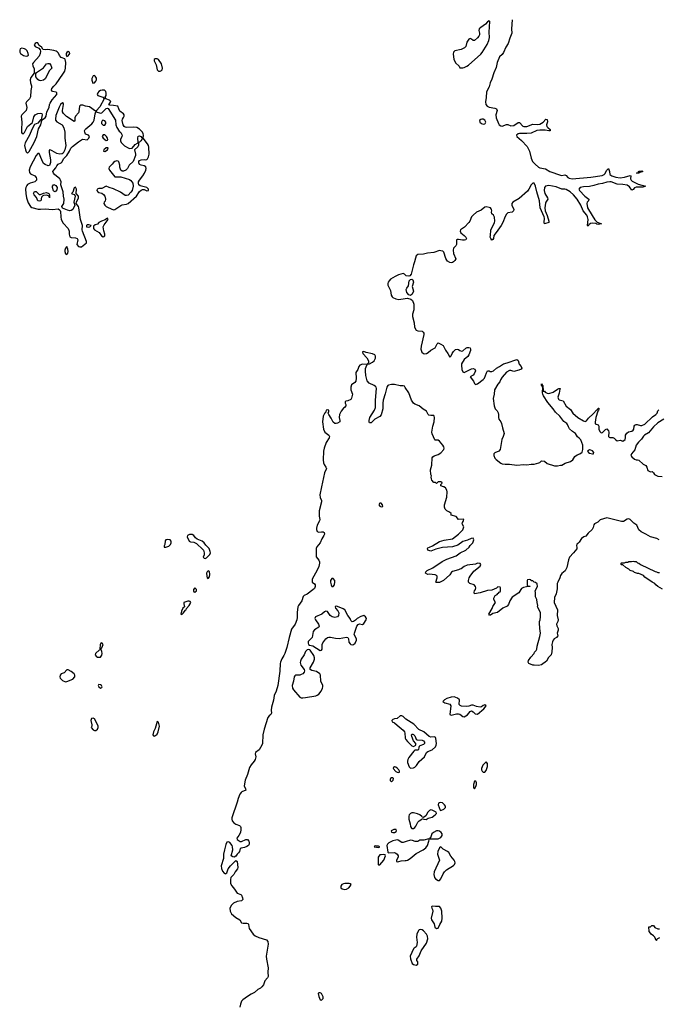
# Model space of a CAD drawing. Header units: inches. Extents: x 2608375 to 2737312, y 944064 to 1028306.
# Tile 14 of 69: x 2614702 to 2623476, y 1012888 to 1026417. Entities that reach past the tile are written whole.
import ezdxf

# ---------------------------------------------------------------- set-up
doc = ezdxf.new("R2010")
doc.units = ezdxf.units.IN
doc.header["$MEASUREMENT"] = 0
for name, color, linetype in [('C6011', 7, 'Continuous'), ('C6012', 7, 'Continuous'), ('C6021', 7, 'Continuous'), ('C6022', 7, 'Continuous')]:
    doc.layers.add(name, color=color, linetype=linetype)

msp = doc.modelspace()

# ---------------------------------------------------------------- linework, layer by layer
at = {"layer": 'C6011', "color": 5}
for points, elevation in [([(2618850, 1020000), (2618826, 1019890), (2618829, 1019850), (2618847, 1019810), (2618850, 1019790), (2618815, 1019670), (2618814, 1019594), (2618824, 1019550), (2618821, 1019530), (2618790, 1019473), (2618778, 1019430), (2618779, 1019410), (2618790, 1019384), (2618810, 1019375), (2618850, 1019382), (2618870, 1019381), (2618883, 1019370), (2618888, 1019350), (2618882, 1019330), (2618855, 1019285), (2618831, 1019230), (2618784, 1019176), (2618774, 1019150), (2618777, 1019037), (2618812, 1018990), (2618820, 1018970), (2618822, 1018950), (2618810, 1018903), (2618790, 1018852), (2618721, 1018730), (2618718, 1018710), (2618722, 1018690), (2618750, 1018667), (2618760, 1018650), (2618761, 1018630), (2618750, 1018602), (2618730, 1018584), (2618650, 1018523), (2618610, 1018504), (2618596, 1018490), (2618579, 1018430), (2618532, 1018370), (2618524, 1018350), (2618514, 1018270), (2618515, 1018205), (2618508, 1018170), (2618485, 1018110), (2618435, 1018045), (2618402, 1017930), (2618370, 1017793), (2618343, 1017710), (2618330, 1017679), (2618303, 1017637), (2618284, 1017590), (2618280, 1017570), (2618275, 1017465), (2618249, 1017270), (2618226, 1017190), (2618197, 1017130), (2618190, 1017069), (2618162, 1016970), (2618158, 1016930), (2618162, 1016890), (2618153, 1016870), (2618129, 1016851), (2618112, 1016828), (2618062, 1016670), (2618044, 1016590), (2618038, 1016470), (2618030, 1016447), (2617990, 1016386), (2617941, 1016350), (2617939, 1016330), (2617948, 1016290), (2617937, 1016250), (2617925, 1016230), (2617881, 1016179), (2617858, 1016142), (2617830, 1016047), (2617799, 1015970), (2617784, 1015890), (2617804, 1015850), (2617807, 1015830), (2617754, 1015806), (2617743, 1015797), (2617726, 1015774), (2617703, 1015717), (2617690, 1015667), (2617617, 1015450), (2617616, 1015430), (2617622, 1015410), (2617643, 1015383), (2617670, 1015364), (2617723, 1015343), (2617737, 1015330), (2617740, 1015320), (2617742, 1015290), (2617734, 1015250), (2617712, 1015208), (2617683, 1015170), (2617691, 1015151), (2617730, 1015126), (2617750, 1015127), (2617810, 1015151), (2617831, 1015151), (2617850, 1015130), (2617855, 1015110), (2617853, 1015087), (2617846, 1015070), (2617824, 1015056), (2617790, 1015043), (2617744, 1015036), (2617731, 1015029), (2617722, 1014990), (2617710, 1014970), (2617688, 1014952), (2617670, 1014924), (2617650, 1014909), (2617630, 1014913), (2617609, 1014930), (2617629, 1015010), (2617627, 1015050), (2617619, 1015070), (2617590, 1015112), (2617570, 1015122), (2617550, 1015115), (2617536, 1015084), (2617514, 1015010), (2617504, 1014950), (2617503, 1014890), (2617472, 1014790), (2617473, 1014753), (2617490, 1014716), (2617510, 1014691), (2617530, 1014682), (2617536, 1014684), (2617550, 1014694), (2617566, 1014750), (2617596, 1014790), (2617670, 1014864), (2617690, 1014851), (2617700, 1014770), (2617695, 1014750), (2617664, 1014710), (2617642, 1014670), (2617605, 1014630), (2617598, 1014602), (2617599, 1014550), (2617615, 1014515), (2617654, 1014470), (2617690, 1014415), (2617738, 1014398), (2617750, 1014386), (2617765, 1014350), (2617767, 1014330), (2617748, 1014312), (2617690, 1014301), (2617640, 1014280), (2617613, 1014250), (2617590, 1014210), (2617594, 1014170), (2617610, 1014130), (2617670, 1014079), (2617728, 1014048), (2617751, 1014010), (2617770, 1014002), (2617823, 1014003), (2617839, 1013999), (2617847, 1013987), (2617854, 1013930), (2617911, 1013850), (2617939, 1013830), (2617988, 1013808), (2618093, 1013773), (2618113, 1013753), (2618116, 1013716), (2618088, 1013550), (2618091, 1013510), (2618117, 1013390), (2618113, 1013330), (2618117, 1013270), (2618108, 1013250), (2618072, 1013210), (2618050, 1013158), (2618030, 1013130), (2618010, 1013112), (2617972, 1013090), (2617930, 1013052), (2617884, 1013030), (2617830, 1012996), (2617767, 1012950), (2617750, 1012931), (2617734, 1012890), (2617726, 1012850)], 20), ([(2620000, 1016814), (2619970, 1016844), (2619950, 1016854), (2619930, 1016852), (2619890, 1016815), (2619850, 1016812), (2619830, 1016801), (2619816, 1016790), (2619818, 1016770), (2619850, 1016755), (2619890, 1016726), (2619970, 1016656), (2619987, 1016630), (2619992, 1016612), (2619996, 1016550), (2620000, 1016543)], 40), ([(2620000, 1015123), (2619970, 1015111), (2619950, 1015110), (2619902, 1015142), (2619890, 1015147), (2619870, 1015146), (2619830, 1015134), (2619774, 1015106), (2619756, 1015090), (2619746, 1015070), (2619760, 1014980), (2619771, 1014971), (2619853, 1014973), (2619870, 1014966), (2619890, 1014951), (2619903, 1014930), (2619902, 1014910), (2619879, 1014870), (2619881, 1014850), (2619890, 1014846), (2619910, 1014849), (2619941, 1014859), (2620000, 1014864)], 40)]:
    msp.add_lwpolyline(points, dxfattribs=dict(at, elevation=elevation))
for points, elevation in [([(2619650, 1019775), (2619644, 1019770), (2619637, 1019750), (2619650, 1019731), (2619670, 1019723), (2619689, 1019730), (2619686, 1019750), (2619670, 1019772)], 40), ([(2616726, 1019274), (2616710, 1019270), (2616702, 1019258), (2616694, 1019206), (2616686, 1019190), (2616686, 1019170), (2616710, 1019169), (2616750, 1019182), (2616775, 1019205), (2616784, 1019230), (2616784, 1019250), (2616770, 1019270)], 20), ([(2617035, 1019345), (2617008, 1019330), (2617004, 1019310), (2617032, 1019252), (2617050, 1019244), (2617096, 1019236), (2617130, 1019220), (2617219, 1019139), (2617227, 1019127), (2617238, 1019090), (2617235, 1019065), (2617221, 1019030), (2617236, 1019016), (2617250, 1019015), (2617270, 1019022), (2617316, 1019070), (2617323, 1019090), (2617321, 1019110), (2617303, 1019150), (2617259, 1019199), (2617238, 1019230), (2617210, 1019254), (2617139, 1019279), (2617118, 1019298), (2617093, 1019330), (2617070, 1019343)], 20), ([(2617290, 1018844), (2617276, 1018830), (2617268, 1018810), (2617271, 1018770), (2617279, 1018750), (2617290, 1018739), (2617310, 1018761), (2617315, 1018795), (2617310, 1018834)], 20), ([(2619010, 1018738), (2618990, 1018738), (2618973, 1018710), (2618970, 1018690), (2618979, 1018650), (2618990, 1018631), (2619010, 1018628), (2619025, 1018650), (2619033, 1018693), (2619030, 1018710)], 40), ([(2617110, 1018612), (2617091, 1018590), (2617088, 1018570), (2617096, 1018556), (2617110, 1018551), (2617129, 1018570), (2617129, 1018590)], 20), ([(2617010, 1018429), (2616959, 1018410), (2616955, 1018390), (2616965, 1018350), (2616945, 1018330), (2616924, 1018290), (2616918, 1018250), (2616930, 1018243), (2616950, 1018261), (2616978, 1018302), (2616989, 1018310), (2616993, 1018327), (2617030, 1018366), (2617045, 1018390), (2617054, 1018410), (2617043, 1018423), (2617030, 1018429)], 20), ([(2619050, 1018357), (2619036, 1018350), (2619041, 1018330), (2619074, 1018294), (2619087, 1018267), (2619084, 1018230), (2619067, 1018210), (2619030, 1018202), (2618996, 1018210), (2618969, 1018230), (2618930, 1018284), (2618910, 1018291), (2618890, 1018283), (2618852, 1018248), (2618767, 1018213), (2618759, 1018190), (2618764, 1018170), (2618809, 1018110), (2618815, 1018085), (2618810, 1018070), (2618750, 1018032), (2618733, 1018010), (2618721, 1017930), (2618666, 1017874), (2618663, 1017850), (2618670, 1017832), (2618682, 1017822), (2618730, 1017814), (2618830, 1017751), (2618850, 1017752), (2618857, 1017770), (2618858, 1017830), (2618866, 1017854), (2618910, 1017910), (2618930, 1017926), (2618950, 1017934), (2618970, 1017934), (2619040, 1017920), (2619090, 1017915), (2619190, 1017933), (2619210, 1017930), (2619219, 1017910), (2619225, 1017865), (2619241, 1017841), (2619250, 1017833), (2619270, 1017827), (2619290, 1017834), (2619310, 1017850), (2619331, 1017890), (2619330, 1017912), (2619299, 1017970), (2619301, 1017990), (2619335, 1018085), (2619352, 1018108), (2619370, 1018115), (2619410, 1018108), (2619430, 1018121), (2619461, 1018170), (2619465, 1018190), (2619455, 1018210), (2619430, 1018229), (2619390, 1018219), (2619338, 1018190), (2619315, 1018165), (2619290, 1018150), (2619270, 1018144), (2619250, 1018164), (2619240, 1018190), (2619210, 1018230), (2619167, 1018307), (2619144, 1018324), (2619070, 1018353)], 40), ([(2615830, 1017856), (2615818, 1017850), (2615806, 1017834), (2615804, 1017770), (2615799, 1017761), (2615742, 1017710), (2615739, 1017690), (2615754, 1017670), (2615770, 1017660), (2615790, 1017656), (2615810, 1017659), (2615830, 1017685), (2615833, 1017707), (2615830, 1017738), (2615819, 1017770), (2615830, 1017785), (2615849, 1017830)], 20), ([(2618670, 1017765), (2618650, 1017759), (2618630, 1017736), (2618610, 1017690), (2618570, 1017630), (2618558, 1017602), (2618557, 1017583), (2618566, 1017546), (2618609, 1017490), (2618617, 1017470), (2618612, 1017450), (2618593, 1017430), (2618570, 1017418), (2618550, 1017411), (2618491, 1017409), (2618480, 1017400), (2618472, 1017388), (2618463, 1017330), (2618446, 1017270), (2618450, 1017230), (2618462, 1017210), (2618549, 1017109), (2618570, 1017100), (2618590, 1017098), (2618630, 1017106), (2618770, 1017127), (2618790, 1017135), (2618811, 1017150), (2618844, 1017190), (2618864, 1017230), (2618868, 1017250), (2618866, 1017270), (2618838, 1017330), (2618833, 1017410), (2618824, 1017430), (2618779, 1017459), (2618716, 1017476), (2618694, 1017490), (2618693, 1017510), (2618737, 1017590), (2618751, 1017630), (2618753, 1017650), (2618741, 1017681), (2618694, 1017754), (2618690, 1017759)], 40), ([(2615370, 1017482), (2615350, 1017482), (2615315, 1017445), (2615270, 1017427), (2615256, 1017410), (2615252, 1017390), (2615259, 1017370), (2615290, 1017338), (2615330, 1017321), (2615350, 1017322), (2615430, 1017355), (2615459, 1017390), (2615461, 1017410), (2615449, 1017430), (2615410, 1017461)], 20), ([(2615790, 1017284), (2615783, 1017277), (2615781, 1017270), (2615791, 1017250), (2615810, 1017234), (2615830, 1017241), (2615834, 1017250), (2615825, 1017270), (2615810, 1017279)], 20), ([(2615710, 1016819), (2615690, 1016814), (2615678, 1016790), (2615691, 1016730), (2615691, 1016709), (2615682, 1016690), (2615710, 1016659), (2615730, 1016651), (2615750, 1016651), (2615770, 1016671), (2615778, 1016690), (2615778, 1016710), (2615770, 1016735), (2615730, 1016812)], 20), ([(2616590, 1016775), (2616562, 1016678), (2616541, 1016630), (2616531, 1016591), (2616538, 1016578), (2616550, 1016571), (2616570, 1016581), (2616590, 1016601), (2616604, 1016630), (2616623, 1016710), (2616610, 1016764)], 20), ([(2619851, 1016149), (2619838, 1016142), (2619831, 1016130), (2619868, 1016088), (2619890, 1016076), (2619910, 1016072), (2619922, 1016078), (2619922, 1016090), (2619913, 1016110), (2619890, 1016135), (2619870, 1016146)], 40), ([(2619810, 1015999), (2619796, 1015990), (2619790, 1015978), (2619790, 1015962), (2619810, 1015947), (2619834, 1015970), (2619837, 1015990), (2619830, 1015999)], 40), ([(2619872, 1015292), (2619842, 1015290), (2619807, 1015270), (2619812, 1015252), (2619830, 1015248), (2619850, 1015251), (2619876, 1015264), (2619881, 1015270)], 40), ([(2619594, 1015066), (2619578, 1015062), (2619574, 1015050), (2619630, 1015044), (2619648, 1015050), (2619630, 1015062), (2619602, 1015062)], 40), ([(2619706, 1014946), (2619670, 1014944), (2619650, 1014940), (2619634, 1014926), (2619627, 1014910), (2619628, 1014810), (2619630, 1014805), (2619650, 1014804), (2619706, 1014870), (2619729, 1014930), (2619722, 1014942)], 40), ([(2619170, 1014549), (2619150, 1014545), (2619126, 1014534), (2619114, 1014510), (2619115, 1014490), (2619134, 1014474), (2619170, 1014468), (2619190, 1014470), (2619226, 1014490), (2619244, 1014510), (2619254, 1014534), (2619242, 1014542), (2619227, 1014547)], 40), ([(2618830, 1013048), (2618813, 1013047), (2618802, 1013038), (2618810, 1012994), (2618832, 1012952), (2618850, 1012945), (2618869, 1012970), (2618869, 1012990), (2618862, 1013010), (2618850, 1013038)], 40)]:
    msp.add_lwpolyline(points, close=True, dxfattribs=dict(at, elevation=elevation))
at = {"layer": 'C6012', "color": 5, "elevation": 20}
for points in [[(2614730, 1026027), (2614710, 1026016), (2614703, 1025997), (2614702, 1025970), (2614713, 1025950), (2614754, 1025926), (2614790, 1025916), (2614810, 1025918), (2614822, 1025930), (2614817, 1025950), (2614803, 1025990), (2614788, 1026008), (2614770, 1026018)], [(2614950, 1026098), (2614930, 1026098), (2614914, 1026090), (2614902, 1026070), (2614914, 1026050), (2614965, 1026025), (2614982, 1026002), (2614986, 1025986), (2614985, 1025950), (2614970, 1025914), (2614891, 1025830), (2614877, 1025810), (2614881, 1025781), (2614903, 1025743), (2614903, 1025697), (2614900, 1025680), (2614857, 1025623), (2614844, 1025590), (2614849, 1025550), (2614864, 1025510), (2614864, 1025490), (2614855, 1025445), (2614850, 1025355), (2614837, 1025330), (2614796, 1025290), (2614788, 1025270), (2614800, 1025210), (2614792, 1025170), (2614730, 1025110), (2614724, 1025090), (2614732, 1025008), (2614726, 1024906), (2614729, 1024869), (2614735, 1024855), (2614750, 1024847), (2614770, 1024867), (2614810, 1024950), (2614876, 1025004), (2614897, 1025083), (2614916, 1025110), (2614950, 1025127), (2614990, 1025132), (2615006, 1025126), (2615013, 1025110), (2614999, 1025041), (2614990, 1025039), (2614950, 1024997), (2614904, 1024976), (2614870, 1024909), (2614839, 1024830), (2614775, 1024725), (2614769, 1024690), (2614781, 1024630), (2614790, 1024602), (2614810, 1024584), (2614830, 1024604), (2614903, 1024730), (2614938, 1024810), (2614962, 1024918), (2614994, 1024970), (2615007, 1025033), (2615015, 1025045), (2615052, 1025068), (2615066, 1025090), (2615077, 1025150), (2615109, 1025210), (2615112, 1025250), (2615119, 1025270), (2615146, 1025314), (2615210, 1025390), (2615214, 1025414), (2615202, 1025422), (2615152, 1025432), (2615141, 1025450), (2615143, 1025470), (2615170, 1025504), (2615204, 1025536), (2615294, 1025666), (2615320, 1025710), (2615331, 1025750), (2615337, 1025830), (2615329, 1025869), (2615320, 1025880), (2615270, 1025898), (2615250, 1025924), (2615235, 1025955), (2615216, 1025976), (2615205, 1025985), (2615170, 1025995), (2615090, 1026005), (2615050, 1026001), (2615025, 1026005), (2615018, 1026010), (2615002, 1026042), (2614987, 1026047), (2614967, 1026067), (2614958, 1026090)], [(2615370, 1025979), (2615350, 1025964), (2615341, 1025950), (2615341, 1025930), (2615350, 1025912), (2615370, 1025918), (2615389, 1025950), (2615388, 1025970)], [(2616590, 1025878), (2616562, 1025878), (2616551, 1025870), (2616551, 1025850), (2616577, 1025797), (2616589, 1025729), (2616608, 1025710), (2616630, 1025708), (2616650, 1025717), (2616661, 1025730), (2616662, 1025750), (2616649, 1025810), (2616610, 1025869)], [(2614990, 1025577), (2614970, 1025582), (2614950, 1025595), (2614924, 1025630), (2614924, 1025676), (2614935, 1025690), (2615027, 1025753), (2615070, 1025808), (2615090, 1025817), (2615110, 1025813), (2615130, 1025790), (2615145, 1025750), (2615110, 1025719), (2615050, 1025606), (2615030, 1025587)], [(2615730, 1025648), (2615713, 1025647), (2615691, 1025610), (2615692, 1025588), (2615706, 1025546), (2615730, 1025547), (2615749, 1025570), (2615757, 1025590), (2615755, 1025615), (2615740, 1025640)], [(2615834, 1025450), (2615810, 1025445), (2615790, 1025432), (2615774, 1025410), (2615767, 1025390), (2615777, 1025377), (2615790, 1025371), (2615845, 1025350), (2615862, 1025330), (2615801, 1025219), (2615758, 1025170), (2615754, 1025150), (2615810, 1025131), (2615830, 1025136), (2615890, 1025198), (2615910, 1025202), (2615916, 1025196), (2616016, 1025036), (2616021, 1024970), (2616036, 1024936), (2616067, 1024887), (2616090, 1024867), (2616101, 1024850), (2616108, 1024830), (2616106, 1024810), (2616087, 1024770), (2616088, 1024750), (2616097, 1024730), (2616144, 1024684), (2616190, 1024658), (2616210, 1024648), (2616249, 1024651), (2616290, 1024701), (2616322, 1024718), (2616329, 1024730), (2616324, 1024790), (2616330, 1024816), (2616350, 1024819), (2616366, 1024810), (2616383, 1024790), (2616379, 1024770), (2616366, 1024750), (2616350, 1024734), (2616334, 1024730), (2616334, 1024694), (2616323, 1024670), (2616281, 1024630), (2616293, 1024570), (2616291, 1024550), (2616260, 1024470), (2616204, 1024416), (2616181, 1024370), (2616162, 1024350), (2616130, 1024334), (2616110, 1024334), (2616090, 1024347), (2616078, 1024390), (2616077, 1024417), (2616063, 1024463), (2616054, 1024474), (2616036, 1024476), (2616010, 1024469), (2615990, 1024456), (2615973, 1024430), (2615933, 1024390), (2615928, 1024372), (2615938, 1024350), (2616010, 1024256), (2616090, 1024256), (2616210, 1024221), (2616230, 1024208), (2616256, 1024170), (2616263, 1024130), (2616245, 1024070), (2616230, 1024045), (2616190, 1024007), (2616170, 1023999), (2616150, 1024003), (2616086, 1024046), (2615992, 1024092), (2615930, 1024110), (2615890, 1024129), (2615830, 1024097), (2615790, 1024099), (2615767, 1024090), (2615763, 1024070), (2615776, 1024050), (2615790, 1024041), (2615831, 1024031), (2615853, 1024013), (2615870, 1023991), (2615880, 1023950), (2615875, 1023925), (2615861, 1023910), (2615856, 1023890), (2615871, 1023870), (2615891, 1023850), (2615917, 1023837), (2615990, 1023804), (2616010, 1023808), (2616090, 1023866), (2616110, 1023874), (2616170, 1023881), (2616192, 1023890), (2616308, 1023990), (2616350, 1024054), (2616370, 1024075), (2616390, 1024084), (2616410, 1024084), (2616450, 1024066), (2616472, 1024070), (2616471, 1024090), (2616450, 1024109), (2616356, 1024136), (2616340, 1024150), (2616332, 1024170), (2616336, 1024190), (2616346, 1024210), (2616394, 1024270), (2616417, 1024310), (2616436, 1024350), (2616440, 1024370), (2616434, 1024394), (2616411, 1024411), (2616370, 1024416), (2616347, 1024427), (2616338, 1024450), (2616341, 1024470), (2616350, 1024481), (2616370, 1024491), (2616410, 1024495), (2616431, 1024491), (2616450, 1024495), (2616457, 1024503), (2616470, 1024531), (2616480, 1024570), (2616475, 1024665), (2616470, 1024690), (2616459, 1024710), (2616399, 1024790), (2616405, 1024830), (2616400, 1024850), (2616390, 1024870), (2616350, 1024911), (2616310, 1024935), (2616270, 1024939), (2616176, 1024936), (2616150, 1024940), (2616136, 1024950), (2616125, 1024970), (2616109, 1025030), (2616114, 1025050), (2616130, 1025072), (2616135, 1025090), (2616136, 1025110), (2616130, 1025122), (2616080, 1025160), (2616063, 1025190), (2616049, 1025229), (2615990, 1025240), (2615942, 1025242), (2615927, 1025247), (2615953, 1025293), (2615938, 1025310), (2615886, 1025330), (2615878, 1025350), (2615890, 1025374), (2615892, 1025408), (2615884, 1025430), (2615867, 1025447)], [(2615290, 1025273), (2615264, 1025250), (2615245, 1025215), (2615199, 1025101), (2615192, 1025052), (2615196, 1025036), (2615210, 1025014), (2615286, 1024970), (2615310, 1024930), (2615324, 1024870), (2615323, 1024790), (2615338, 1024690), (2615324, 1024630), (2615297, 1024583), (2615286, 1024574), (2615253, 1024567), (2615210, 1024577), (2615150, 1024616), (2615130, 1024625), (2615110, 1024628), (2615105, 1024615), (2615107, 1024593), (2615124, 1024490), (2615124, 1024456), (2615110, 1024414), (2615093, 1024407), (2615050, 1024425), (2615030, 1024443), (2615006, 1024490), (2614970, 1024579), (2614950, 1024578), (2614930, 1024552), (2614846, 1024394), (2614833, 1024350), (2614839, 1024319), (2614850, 1024299), (2614911, 1024271), (2614929, 1024250), (2614935, 1024230), (2614932, 1024210), (2614910, 1024187), (2614848, 1024172), (2614809, 1024151), (2614800, 1024140), (2614787, 1024113), (2614782, 1024090), (2614785, 1024030), (2614796, 1023970), (2614820, 1023900), (2614850, 1023850), (2614870, 1023836), (2614954, 1023814), (2614990, 1023812), (2615050, 1023816), (2615151, 1023809), (2615230, 1023816), (2615250, 1023805), (2615257, 1023797), (2615261, 1023781), (2615265, 1023710), (2615273, 1023670), (2615301, 1023621), (2615366, 1023550), (2615380, 1023510), (2615382, 1023470), (2615393, 1023433), (2615410, 1023422), (2615470, 1023419), (2615493, 1023410), (2615502, 1023390), (2615488, 1023330), (2615510, 1023300), (2615530, 1023294), (2615550, 1023297), (2615622, 1023350), (2615621, 1023370), (2615565, 1023510), (2615562, 1023530), (2615567, 1023590), (2615536, 1023670), (2615514, 1023834), (2615510, 1023850), (2615479, 1023890), (2615482, 1023910), (2615509, 1023970), (2615508, 1023990), (2615478, 1024030), (2615484, 1024090), (2615470, 1024114), (2615450, 1024108), (2615432, 1024048), (2615414, 1024030), (2615422, 1024022), (2615453, 1024013), (2615462, 1023990), (2615446, 1023910), (2615458, 1023870), (2615433, 1023810), (2615410, 1023794), (2615390, 1023791), (2615359, 1023799), (2615289, 1023829), (2615282, 1023850), (2615308, 1023892), (2615315, 1023950), (2615304, 1023990), (2615301, 1024050), (2615268, 1024148), (2615270, 1024190), (2615264, 1024210), (2615252, 1024232), (2615181, 1024290), (2615166, 1024310), (2615158, 1024330), (2615169, 1024350), (2615199, 1024381), (2615212, 1024410), (2615229, 1024430), (2615272, 1024448), (2615282, 1024458), (2615310, 1024510), (2615350, 1024551), (2615388, 1024610), (2615406, 1024650), (2615427, 1024673), (2615510, 1024739), (2615550, 1024765), (2615570, 1024775), (2615630, 1024768), (2615653, 1024790), (2615661, 1024810), (2615648, 1024830), (2615606, 1024846), (2615596, 1024870), (2615594, 1024890), (2615602, 1024910), (2615610, 1024919), (2615695, 1024985), (2615713, 1025010), (2615723, 1025037), (2615737, 1025123), (2615749, 1025150), (2615742, 1025162), (2615659, 1025219), (2615607, 1025227), (2615570, 1025241), (2615538, 1025242), (2615522, 1025230), (2615516, 1025150), (2615510, 1025135), (2615467, 1025090), (2615459, 1025070), (2615459, 1025030), (2615450, 1025019), (2615347, 1025087), (2615302, 1025130), (2615292, 1025150), (2615289, 1025171), (2615305, 1025250), (2615303, 1025263)], [(2615846, 1025034), (2615834, 1025026), (2615825, 1025010), (2615828, 1024990), (2615850, 1024967), (2615870, 1024967), (2615886, 1024990), (2615886, 1025010), (2615870, 1025029)], [(2615870, 1024837), (2615850, 1024834), (2615837, 1024810), (2615847, 1024790), (2615890, 1024759), (2615910, 1024762), (2615914, 1024770), (2615909, 1024790), (2615895, 1024810)], [(2615915, 1024655), (2615890, 1024654), (2615858, 1024630), (2615854, 1024610), (2615870, 1024605), (2615909, 1024630), (2615918, 1024650)], [(2615190, 1024052), (2615170, 1024059), (2615165, 1024065), (2615152, 1024110), (2615152, 1024130), (2615170, 1024153), (2615198, 1024138), (2615216, 1024110), (2615210, 1024079)], [(2614970, 1024016), (2614990, 1024016), (2615030, 1024034), (2615070, 1024044), (2615101, 1024030), (2615111, 1024009), (2615110, 1023968), (2615109, 1023989), (2615098, 1023998), (2615070, 1024006), (2615030, 1024002), (2615022, 1023998), (2615003, 1023977), (2614994, 1023930), (2614990, 1023927), (2614970, 1023924), (2614949, 1023930), (2614932, 1023972), (2614900, 1024010), (2614892, 1024030), (2614906, 1024054), (2614930, 1024054)], [(2615910, 1023688), (2615874, 1023666), (2615826, 1023650), (2615791, 1023630), (2615770, 1023609), (2615741, 1023599), (2615718, 1023582), (2615718, 1023550), (2615731, 1023530), (2615795, 1023495), (2615825, 1023445), (2615850, 1023434), (2615870, 1023447), (2615873, 1023470), (2615857, 1023517), (2615851, 1023570), (2615863, 1023597), (2615919, 1023670)], [(2615650, 1023599), (2615630, 1023597), (2615618, 1023590), (2615622, 1023570), (2615650, 1023566), (2615666, 1023570), (2615686, 1023590)], [(2615350, 1023302), (2615330, 1023279), (2615322, 1023250), (2615322, 1023230), (2615330, 1023198), (2615350, 1023191), (2615363, 1023210), (2615367, 1023230), (2615364, 1023264)], [(2619430, 1021857), (2619410, 1021854), (2619414, 1021830), (2619470, 1021770), (2619496, 1021730), (2619496, 1021704), (2619482, 1021690), (2619482, 1021682), (2619510, 1021688), (2619550, 1021710), (2619570, 1021728), (2619590, 1021765), (2619590, 1021793), (2619579, 1021810), (2619550, 1021826), (2619462, 1021842)]]:
    msp.add_lwpolyline(points, close=True, dxfattribs=at)
for points in [[(2620000, 1022909), (2619990, 1022919), (2619970, 1022929), (2619904, 1022910), (2619862, 1022890), (2619798, 1022850), (2619776, 1022830), (2619764, 1022810), (2619759, 1022790), (2619761, 1022770), (2619798, 1022698), (2619804, 1022630), (2619817, 1022610), (2619830, 1022600), (2619870, 1022581), (2619910, 1022574), (2620000, 1022587)], [(2620000, 1021365), (2619990, 1021380), (2619970, 1021386), (2619927, 1021387), (2619850, 1021405), (2619810, 1021405), (2619770, 1021397), (2619760, 1021390), (2619747, 1021370), (2619725, 1021275), (2619695, 1021190), (2619690, 1021150), (2619689, 1021071), (2619670, 1020986), (2619650, 1020963), (2619582, 1020930), (2619530, 1020876), (2619510, 1020879), (2619503, 1020890), (2619501, 1020910), (2619512, 1020950), (2619576, 1021050), (2619591, 1021089), (2619591, 1021191), (2619604, 1021350), (2619598, 1021370), (2619590, 1021378), (2619574, 1021390), (2619503, 1021423), (2619477, 1021457), (2619457, 1021530), (2619451, 1021589), (2619454, 1021626), (2619472, 1021668), (2619478, 1021670), (2619478, 1021678), (2619410, 1021685), (2619377, 1021670), (2619362, 1021650), (2619347, 1021610), (2619321, 1021570), (2619323, 1021490), (2619319, 1021450), (2619306, 1021430), (2619262, 1021398), (2619251, 1021370), (2619253, 1021330), (2619276, 1021270), (2619262, 1021218), (2619250, 1021198), (2619210, 1021178), (2619184, 1021176), (2619173, 1021167), (2619172, 1021150), (2619182, 1021130), (2619181, 1021110), (2619166, 1021090), (2619150, 1021079), (2619120, 1021040), (2619097, 1020990), (2619092, 1020950), (2619102, 1020910), (2619099, 1020890), (2619070, 1020872), (2619050, 1020867), (2619030, 1020870), (2619010, 1020887), (2618982, 1020942), (2618948, 1020992), (2618942, 1021010), (2618950, 1021034), (2618950, 1021053), (2618930, 1021057), (2618911, 1021050), (2618903, 1021017), (2618890, 1021004), (2618872, 1020968), (2618862, 1020890), (2618875, 1020790), (2618896, 1020750), (2618947, 1020710), (2618957, 1020690), (2618954, 1020670), (2618913, 1020607), (2618887, 1020530), (2618878, 1020490), (2618872, 1020370), (2618875, 1020330), (2618883, 1020303), (2618907, 1020270), (2618915, 1020250), (2618890, 1020190), (2618850, 1020000)]]:
    msp.add_lwpolyline(points, dxfattribs=at)
at = {"layer": 'C6021', "color": 5}
for points, elevation in [([(2623489, 1019270), (2623455, 1019290), (2623370, 1019312), (2623303, 1019350), (2623238, 1019378), (2623206, 1019406), (2623182, 1019470), (2623141, 1019501), (2623090, 1019550), (2623070, 1019559), (2623050, 1019556), (2622996, 1019524), (2622970, 1019521), (2622770, 1019572), (2622677, 1019543), (2622646, 1019514), (2622598, 1019490), (2622590, 1019478), (2622581, 1019439), (2622567, 1019413), (2622510, 1019362), (2622479, 1019321), (2622452, 1019310), (2622422, 1019290), (2622390, 1019238), (2622370, 1019218), (2622354, 1019210), (2622352, 1019190), (2622358, 1019170), (2622354, 1019146), (2622312, 1019090), (2622255, 1019030), (2622243, 1018997), (2622221, 1018890), (2622195, 1018845), (2622151, 1018809), (2622130, 1018778), (2622123, 1018750), (2622093, 1018687), (2622088, 1018670), (2622084, 1018596), (2622071, 1018530), (2622050, 1018478), (2622044, 1018410), (2622092, 1018310), (2622088, 1018230), (2622099, 1018170), (2622096, 1018150), (2622084, 1018130), (2622079, 1018110), (2622082, 1018090), (2622099, 1018050), (2622099, 1018030), (2622088, 1017990), (2622096, 1017950), (2622079, 1017930), (2622047, 1017910), (2622031, 1017890), (2622022, 1017870), (2622015, 1017830), (2622018, 1017790), (2622015, 1017730), (2622005, 1017690), (2621967, 1017653), (2621938, 1017602), (2621870, 1017553), (2621830, 1017544), (2621770, 1017546), (2621750, 1017549), (2621699, 1017570), (2621689, 1017590), (2621693, 1017610), (2621722, 1017658), (2621769, 1017710), (2621775, 1017725), (2621798, 1017750), (2621808, 1017770), (2621809, 1017810), (2621850, 1017942), (2621858, 1017990), (2621849, 1018050), (2621845, 1018130), (2621845, 1018150), (2621854, 1018170), (2621859, 1018210), (2621855, 1018270), (2621818, 1018350), (2621822, 1018370), (2621809, 1018410), (2621808, 1018450), (2621789, 1018489), (2621788, 1018548), (2621782, 1018570), (2621817, 1018630), (2621810, 1018666), (2621790, 1018686), (2621768, 1018688), (2621750, 1018706), (2621727, 1018707), (2621722, 1018722), (2621710, 1018726), (2621678, 1018722), (2621674, 1018710), (2621674, 1018650), (2621678, 1018638), (2621710, 1018634), (2621713, 1018627), (2621666, 1018626), (2621624, 1018616), (2621597, 1018603), (2621585, 1018590), (2621558, 1018542), (2621470, 1018481), (2621434, 1018430), (2621417, 1018383), (2621401, 1018359), (2621339, 1018330), (2621266, 1018274), (2621203, 1018257), (2621170, 1018234), (2621156, 1018236), (2621149, 1018250), (2621194, 1018326), (2621204, 1018356), (2621237, 1018410), (2621215, 1018450), (2621215, 1018470), (2621236, 1018504), (2621260, 1018520), (2621270, 1018534), (2621282, 1018538), (2621287, 1018553), (2621302, 1018558), (2621306, 1018570), (2621306, 1018610), (2621302, 1018622), (2621270, 1018626), (2621252, 1018608), (2621190, 1018578), (2621130, 1018574), (2621030, 1018541), (2620950, 1018529), (2620944, 1018550), (2620949, 1018571), (2620964, 1018590), (2620969, 1018610), (2620962, 1018630), (2620948, 1018650), (2620888, 1018670), (2620869, 1018690), (2620869, 1018711), (2620879, 1018750), (2620889, 1018771), (2620941, 1018839), (2621028, 1018910), (2621038, 1018930), (2621030, 1018946), (2620990, 1018948), (2620962, 1018938), (2620850, 1018921), (2620810, 1018904), (2620767, 1018873), (2620750, 1018869), (2620730, 1018857), (2620650, 1018834), (2620635, 1018825), (2620610, 1018789), (2620525, 1018710), (2620470, 1018683), (2620430, 1018682), (2620418, 1018690), (2620438, 1018750), (2620438, 1018770), (2620430, 1018778), (2620410, 1018788), (2620370, 1018795), (2620330, 1018799), (2620310, 1018794), (2620278, 1018810), (2620282, 1018830), (2620302, 1018850), (2620376, 1018884), (2620506, 1018974), (2620570, 1019005), (2620698, 1019050), (2620755, 1019090), (2620829, 1019130), (2620875, 1019170), (2620889, 1019191), (2620928, 1019230), (2620942, 1019270), (2620932, 1019292), (2620905, 1019290), (2620856, 1019264), (2620790, 1019246), (2620721, 1019199), (2620650, 1019173), (2620510, 1019165), (2620418, 1019142), (2620350, 1019115), (2620309, 1019130), (2620304, 1019150), (2620310, 1019158), (2620330, 1019171), (2620374, 1019186), (2620470, 1019245), (2620533, 1019267), (2620650, 1019285), (2620730, 1019349), (2620790, 1019408), (2620803, 1019450), (2620779, 1019490), (2620784, 1019510), (2620797, 1019530), (2620802, 1019550), (2620796, 1019556), (2620730, 1019549), (2620698, 1019590), (2620629, 1019609), (2620629, 1019630), (2620609, 1019649), (2620570, 1019668), (2620547, 1019690), (2620537, 1019717), (2620537, 1019750), (2620570, 1019856), (2620575, 1019930), (2620570, 1019954), (2620550, 1019983), (2620530, 1019999), (2620526, 1020000)], 20), ([(2623533, 1018593), (2623469, 1018630), (2623442, 1018650), (2623429, 1018669), (2623390, 1018689), (2623290, 1018755), (2623270, 1018778), (2623210, 1018808), (2623190, 1018809), (2623150, 1018822), (2623134, 1018834), (2623090, 1018849), (2623069, 1018869), (2623030, 1018888), (2622990, 1018926), (2622970, 1018926), (2622966, 1018930), (2622966, 1018950), (2622970, 1018954), (2623010, 1018954), (2623030, 1018962), (2623056, 1018964), (2623070, 1018971), (2623108, 1018972), (2623130, 1018978), (2623150, 1018971), (2623170, 1018971), (2623190, 1018952), (2623210, 1018951), (2623230, 1018932), (2623433, 1018833), (2623450, 1018832), (2623470, 1018822), (2623490, 1018822)], 20), ([(2620000, 1016543), (2620008, 1016528), (2620030, 1016501), (2620090, 1016442), (2620110, 1016432), (2620146, 1016450), (2620146, 1016470), (2620110, 1016508), (2620090, 1016568), (2620087, 1016593), (2620090, 1016598), (2620102, 1016598), (2620110, 1016597), (2620130, 1016576), (2620151, 1016531), (2620162, 1016522), (2620230, 1016519), (2620251, 1016510), (2620264, 1016490), (2620263, 1016470), (2620250, 1016457), (2620201, 1016439), (2620191, 1016430), (2620185, 1016415), (2620182, 1016390), (2620170, 1016378), (2620130, 1016378), (2620115, 1016365), (2620050, 1016281), (2620033, 1016250), (2620029, 1016230), (2620031, 1016210), (2620051, 1016151), (2620071, 1016131), (2620110, 1016136), (2620130, 1016148), (2620154, 1016170), (2620190, 1016226), (2620263, 1016290), (2620293, 1016350), (2620310, 1016363), (2620370, 1016387), (2620413, 1016427), (2620425, 1016450), (2620428, 1016470), (2620421, 1016541), (2620416, 1016556), (2620404, 1016564), (2620350, 1016561), (2620328, 1016568), (2620254, 1016634), (2620185, 1016665), (2620116, 1016736), (2620007, 1016807), (2620000, 1016814)], 40), ([(2620000, 1014864), (2620010, 1014865), (2620030, 1014871), (2620066, 1014894), (2620150, 1014961), (2620246, 1015010), (2620281, 1015039), (2620304, 1015070), (2620325, 1015130), (2620328, 1015148), (2620322, 1015162), (2620254, 1015146), (2620198, 1015142), (2620170, 1015126), (2620134, 1015126), (2620098, 1015138), (2620070, 1015142), (2620010, 1015127), (2620000, 1015123)], 40), ([(2623490, 1013804), (2623457, 1013783), (2623450, 1013766), (2623446, 1013766), (2623429, 1013810), (2623409, 1013829), (2623378, 1013850), (2623368, 1013868), (2623348, 1013888), (2623346, 1013954), (2623370, 1013954), (2623386, 1013970), (2623410, 1013971), (2623426, 1013946), (2623470, 1013925), (2623490, 1013925)], 20)]:
    msp.add_lwpolyline(points, dxfattribs=dict(at, elevation=elevation))
at = {"layer": 'C6021', "color": 5, "elevation": 40}
for points in [[(2620670, 1017112), (2620630, 1017110), (2620571, 1017090), (2620536, 1017070), (2620516, 1017050), (2620545, 1017030), (2620610, 1017011), (2620625, 1016990), (2620611, 1016870), (2620630, 1016861), (2620701, 1016879), (2620730, 1016881), (2620750, 1016874), (2620790, 1016842), (2620810, 1016839), (2620854, 1016866), (2620890, 1016911), (2620910, 1016919), (2620930, 1016908), (2620961, 1016881), (2620990, 1016875), (2621077, 1016950), (2621111, 1016991), (2621090, 1017001), (2621070, 1016994), (2621045, 1016975), (2621029, 1016971), (2620979, 1016979), (2620930, 1016999), (2620910, 1017000), (2620874, 1016986), (2620840, 1016980), (2620770, 1016983), (2620752, 1016992), (2620741, 1017010), (2620744, 1017070), (2620738, 1017078), (2620716, 1017096)], [(2621110, 1016219), (2621066, 1016174), (2621045, 1016130), (2621045, 1016110), (2621056, 1016090), (2621070, 1016079), (2621090, 1016078), (2621110, 1016103), (2621130, 1016158), (2621130, 1016195)], [(2620970, 1015954), (2620950, 1015954), (2620938, 1015910), (2620937, 1015870), (2620940, 1015860), (2620950, 1015851), (2620970, 1015879), (2620980, 1015910), (2620979, 1015930)], [(2620490, 1015661), (2620464, 1015656), (2620458, 1015650), (2620451, 1015630), (2620477, 1015557), (2620490, 1015551), (2620530, 1015568), (2620550, 1015594), (2620552, 1015610), (2620539, 1015630), (2620510, 1015655)], [(2620350, 1015561), (2620330, 1015553), (2620308, 1015530), (2620281, 1015479), (2620250, 1015454), (2620230, 1015458), (2620226, 1015470), (2620201, 1015490), (2620167, 1015507), (2620110, 1015519), (2620090, 1015518), (2620070, 1015510), (2620054, 1015490), (2620048, 1015472), (2620047, 1015430), (2620067, 1015370), (2620073, 1015333), (2620083, 1015310), (2620090, 1015304), (2620110, 1015306), (2620130, 1015317), (2620144, 1015336), (2620170, 1015390), (2620190, 1015410), (2620226, 1015434), (2620230, 1015442), (2620254, 1015430), (2620287, 1015427), (2620316, 1015444), (2620370, 1015462), (2620412, 1015490), (2620427, 1015510), (2620424, 1015530), (2620370, 1015558)], [(2620450, 1015272), (2620430, 1015270), (2620385, 1015250), (2620364, 1015230), (2620344, 1015176), (2620334, 1015170), (2620344, 1015164), (2620450, 1015164), (2620490, 1015182), (2620507, 1015210), (2620505, 1015230), (2620492, 1015250), (2620470, 1015267)], [(2620490, 1015050), (2620470, 1015038), (2620445, 1014990), (2620442, 1014950), (2620469, 1014870), (2620398, 1014710), (2620393, 1014670), (2620402, 1014630), (2620414, 1014614), (2620450, 1014591), (2620470, 1014591), (2620490, 1014611), (2620520, 1014680), (2620540, 1014710), (2620566, 1014734), (2620663, 1014797), (2620676, 1014810), (2620683, 1014830), (2620681, 1014850), (2620672, 1014870), (2620625, 1014925), (2620596, 1014976), (2620580, 1014990), (2620520, 1015020)], [(2620370, 1014239), (2620358, 1014230), (2620363, 1014210), (2620373, 1014193), (2620376, 1014170), (2620354, 1014070), (2620358, 1014050), (2620396, 1013996), (2620407, 1013950), (2620430, 1013929), (2620450, 1013935), (2620473, 1013987), (2620490, 1014007), (2620500, 1014030), (2620506, 1014074), (2620503, 1014170), (2620490, 1014210), (2620470, 1014232), (2620413, 1014233)], [(2620210, 1013918), (2620190, 1013914), (2620179, 1013901), (2620160, 1013850), (2620155, 1013810), (2620162, 1013738), (2620154, 1013686), (2620150, 1013679), (2620120, 1013660), (2620111, 1013649), (2620068, 1013550), (2620070, 1013512), (2620095, 1013450), (2620110, 1013437), (2620150, 1013426), (2620170, 1013438), (2620173, 1013450), (2620172, 1013470), (2620159, 1013490), (2620157, 1013510), (2620190, 1013555), (2620217, 1013623), (2620290, 1013730), (2620309, 1013790), (2620305, 1013825), (2620293, 1013853), (2620250, 1013897), (2620230, 1013911)]]:
    msp.add_lwpolyline(points, close=True, dxfattribs=at)
at = {"layer": 'C6022', "color": 5, "elevation": 20}
for points in [[(2621470, 1026417), (2621459, 1026290), (2621463, 1026230), (2621435, 1026165), (2621414, 1026090), (2621383, 1026037), (2621350, 1025967), (2621330, 1025938), (2621293, 1025907), (2621264, 1025830), (2621250, 1025762), (2621215, 1025685), (2621190, 1025599), (2621166, 1025550), (2621150, 1025494), (2621116, 1025424), (2621110, 1025346), (2621101, 1025290), (2621108, 1025250), (2621124, 1025230), (2621150, 1025216), (2621230, 1025200), (2621252, 1025190), (2621262, 1025170), (2621245, 1025110), (2621248, 1025070), (2621280, 1024990), (2621290, 1024974), (2621310, 1024960), (2621330, 1024956), (2621390, 1024976), (2621410, 1024975), (2621450, 1024960), (2621490, 1024962), (2621550, 1025003), (2621570, 1025002), (2621615, 1024955), (2621630, 1024950), (2621669, 1024951), (2621750, 1024981), (2621810, 1024976), (2621850, 1024983), (2621893, 1025007), (2621930, 1025048), (2621950, 1025046), (2621955, 1025015), (2621940, 1024970), (2621945, 1024950), (2621956, 1024936), (2621990, 1024910), (2621991, 1024889), (2621970, 1024889), (2621921, 1024901), (2621850, 1024899), (2621808, 1024892), (2621730, 1024859), (2621670, 1024852), (2621570, 1024853), (2621550, 1024848), (2621527, 1024830), (2621534, 1024810), (2621598, 1024758), (2621673, 1024673), (2621706, 1024610), (2621730, 1024514), (2621749, 1024469), (2621782, 1024430), (2621830, 1024391), (2621850, 1024383), (2621927, 1024367), (2621985, 1024330), (2622130, 1024281), (2622150, 1024277), (2622190, 1024285), (2622210, 1024276), (2622231, 1024250), (2622250, 1024238), (2622290, 1024232), (2622550, 1024251), (2622702, 1024278), (2622730, 1024290), (2622740, 1024300), (2622770, 1024350), (2622790, 1024371), (2622807, 1024330), (2622811, 1024290), (2622836, 1024270), (2622890, 1024251), (2622950, 1024243), (2623010, 1024252), (2623090, 1024277), (2623100, 1024270), (2623093, 1024230), (2623102, 1024210), (2623118, 1024198), (2623199, 1024159), (2623301, 1024130), (2623263, 1024117), (2623170, 1024115), (2623150, 1024106), (2623130, 1024082), (2623110, 1024074), (2623079, 1024119), (2623050, 1024141), (2622990, 1024153), (2622910, 1024156), (2622830, 1024189), (2622810, 1024191), (2622770, 1024186), (2622710, 1024168), (2622650, 1024158), (2622590, 1024139), (2622530, 1024127), (2622450, 1024121), (2622400, 1024110), (2622385, 1024090), (2622393, 1024070), (2622465, 1023990), (2622519, 1023950), (2622516, 1023930), (2622499, 1023910), (2622492, 1023890), (2622505, 1023830), (2622515, 1023810), (2622605, 1023665), (2622637, 1023637), (2622696, 1023610), (2622655, 1023605), (2622630, 1023609), (2622617, 1023617), (2622570, 1023622), (2622545, 1023615), (2622523, 1023597), (2622510, 1023581), (2622503, 1023590), (2622511, 1023670), (2622504, 1023710), (2622495, 1023730), (2622445, 1023790), (2622410, 1023870), (2622363, 1023950), (2622310, 1024010), (2622265, 1024050), (2622210, 1024082), (2622190, 1024087), (2622150, 1024088), (2622070, 1024118), (2621970, 1024137), (2621928, 1024130), (2621912, 1024110), (2621908, 1024072), (2621918, 1024030), (2621952, 1023970), (2621957, 1023950), (2621930, 1023911), (2621924, 1023896), (2621915, 1023830), (2621923, 1023790), (2621950, 1023728), (2621973, 1023650), (2621973, 1023630), (2621910, 1023613), (2621906, 1023630), (2621912, 1023690), (2621907, 1023710), (2621872, 1023792), (2621851, 1023831), (2621844, 1023930), (2621805, 1024050), (2621790, 1024130), (2621771, 1024170), (2621750, 1024171), (2621730, 1024148), (2621698, 1024090), (2621677, 1024063), (2621562, 1023958), (2621478, 1023910), (2621462, 1023890), (2621464, 1023870), (2621489, 1023810), (2621487, 1023790), (2621469, 1023771), (2621410, 1023761), (2621390, 1023746), (2621370, 1023713), (2621340, 1023630), (2621318, 1023590), (2621250, 1023491), (2621215, 1023450), (2621212, 1023410), (2621204, 1023396), (2621190, 1023388), (2621173, 1023410), (2621167, 1023430), (2621168, 1023450), (2621175, 1023525), (2621223, 1023630), (2621228, 1023650), (2621223, 1023703), (2621211, 1023731), (2621188, 1023750), (2621184, 1023770), (2621188, 1023792), (2621185, 1023810), (2621179, 1023819), (2621169, 1023830), (2621150, 1023838), (2621110, 1023847), (2621090, 1023840), (2621040, 1023800), (2620978, 1023770), (2620930, 1023733), (2620910, 1023706), (2620886, 1023650), (2620871, 1023629), (2620812, 1023568), (2620760, 1023530), (2620752, 1023510), (2620763, 1023490), (2620810, 1023450), (2620830, 1023430), (2620840, 1023410), (2620833, 1023390), (2620814, 1023386), (2620786, 1023386), (2620730, 1023397), (2620710, 1023396), (2620703, 1023390), (2620704, 1023330), (2620693, 1023310), (2620664, 1023276), (2620655, 1023250), (2620662, 1023202), (2620692, 1023130), (2620682, 1023110), (2620663, 1023090), (2620650, 1023079), (2620630, 1023074), (2620610, 1023081), (2620581, 1023101), (2620570, 1023111), (2620556, 1023136), (2620530, 1023223), (2620516, 1023235), (2620490, 1023243), (2620470, 1023245), (2620390, 1023220), (2620305, 1023210), (2620250, 1023193), (2620170, 1023189), (2620151, 1023170), (2620139, 1023141), (2620127, 1023090), (2620111, 1023049), (2620095, 1022975), (2620079, 1022921), (2620061, 1022899), (2620050, 1022894), (2620010, 1022899), (2620000, 1022909)], [(2620000, 1022587), (2620031, 1022591), (2620076, 1022576), (2620097, 1022557), (2620117, 1022510), (2620117, 1022430), (2620099, 1022370), (2620097, 1022337), (2620121, 1022250), (2620128, 1022190), (2620151, 1022150), (2620170, 1022141), (2620230, 1022135), (2620245, 1022125), (2620254, 1022110), (2620256, 1022090), (2620218, 1021930), (2620214, 1021890), (2620226, 1021850), (2620250, 1021830), (2620270, 1021827), (2620290, 1021832), (2620314, 1021846), (2620350, 1021876), (2620410, 1021907), (2620439, 1021961), (2620450, 1021975), (2620490, 1021960), (2620518, 1021938), (2620550, 1021874), (2620584, 1021830), (2620610, 1021781), (2620630, 1021796), (2620642, 1021830), (2620661, 1021859), (2620690, 1021884), (2620710, 1021889), (2620730, 1021887), (2620750, 1021872), (2620770, 1021864), (2620790, 1021869), (2620830, 1021904), (2620848, 1021912), (2620873, 1021913), (2620890, 1021906), (2620897, 1021890), (2620895, 1021870), (2620874, 1021810), (2620858, 1021790), (2620810, 1021750), (2620774, 1021690), (2620770, 1021670), (2620776, 1021610), (2620790, 1021577), (2620810, 1021571), (2620910, 1021620), (2620930, 1021623), (2620955, 1021615), (2620962, 1021590), (2620948, 1021550), (2620930, 1021532), (2620891, 1021510), (2620937, 1021450), (2620950, 1021418), (2620965, 1021405), (2620990, 1021415), (2621070, 1021471), (2621089, 1021490), (2621115, 1021565), (2621130, 1021592), (2621150, 1021594), (2621165, 1021585), (2621190, 1021583), (2621210, 1021591), (2621251, 1021629), (2621295, 1021650), (2621350, 1021690), (2621399, 1021701), (2621530, 1021746), (2621550, 1021732), (2621565, 1021685), (2621591, 1021650), (2621599, 1021630), (2621590, 1021615), (2621558, 1021602), (2621490, 1021585), (2621450, 1021596), (2621430, 1021596), (2621390, 1021575), (2621330, 1021505), (2621309, 1021470), (2621299, 1021441), (2621270, 1021409), (2621223, 1021330), (2621219, 1021270), (2621208, 1021212), (2621219, 1021110), (2621233, 1021070), (2621261, 1021041), (2621275, 1021015), (2621280, 1020990), (2621278, 1020950), (2621284, 1020930), (2621313, 1020893), (2621323, 1020870), (2621333, 1020810), (2621356, 1020730), (2621346, 1020690), (2621324, 1020650), (2621301, 1020510), (2621285, 1020490), (2621230, 1020464), (2621217, 1020450), (2621214, 1020430), (2621230, 1020392), (2621250, 1020372), (2621310, 1020323), (2621330, 1020315), (2621370, 1020311), (2621431, 1020311), (2621530, 1020296), (2621630, 1020306), (2621670, 1020301), (2621729, 1020311), (2621770, 1020311), (2621834, 1020326), (2621848, 1020332), (2621870, 1020354), (2621910, 1020351), (2621950, 1020318), (2622050, 1020285), (2622090, 1020285), (2622130, 1020298), (2622150, 1020298), (2622197, 1020323), (2622270, 1020347), (2622299, 1020370), (2622330, 1020416), (2622363, 1020437), (2622398, 1020450), (2622430, 1020474), (2622438, 1020510), (2622437, 1020570), (2622410, 1020645), (2622390, 1020669), (2622366, 1020686), (2622338, 1020730), (2622298, 1020758), (2622257, 1020797), (2622242, 1020822), (2622230, 1020857), (2622220, 1020870), (2622178, 1020898), (2622122, 1020970), (2622063, 1021023), (2622030, 1021072), (2621957, 1021157), (2621898, 1021250), (2621889, 1021270), (2621885, 1021290), (2621887, 1021367), (2621882, 1021382), (2621869, 1021389), (2621870, 1021414), (2621878, 1021398), (2621891, 1021391), (2621894, 1021314), (2621910, 1021312), (2621921, 1021300), (2621950, 1021285), (2621970, 1021282), (2622030, 1021301), (2622090, 1021340), (2622111, 1021351), (2622130, 1021351), (2622121, 1021339), (2622114, 1021286), (2622097, 1021230), (2622104, 1021204), (2622115, 1021195), (2622170, 1021178), (2622210, 1021105), (2622270, 1021059), (2622303, 1021010), (2622371, 1020950), (2622450, 1020903), (2622470, 1020895), (2622490, 1020907), (2622517, 1020943), (2622579, 1021001), (2622630, 1021056), (2622639, 1021061), (2622650, 1021079), (2622658, 1021078), (2622661, 1021070), (2622655, 1021050), (2622644, 1021036), (2622618, 1020950), (2622607, 1020887), (2622610, 1020866), (2622651, 1020850), (2622658, 1020830), (2622658, 1020790), (2622670, 1020757), (2622690, 1020740), (2622710, 1020746), (2622750, 1020786), (2622770, 1020793), (2622790, 1020770), (2622794, 1020750), (2622790, 1020690), (2622800, 1020680), (2622810, 1020674), (2622850, 1020674), (2622869, 1020669), (2622890, 1020643), (2622910, 1020630), (2622950, 1020638), (2622990, 1020628), (2623018, 1020650), (2623025, 1020670), (2623027, 1020710), (2623043, 1020737), (2623067, 1020753), (2623110, 1020763), (2623130, 1020775), (2623141, 1020790), (2623144, 1020830), (2623154, 1020846), (2623170, 1020856), (2623185, 1020855), (2623230, 1020841), (2623250, 1020841), (2623290, 1020859), (2623398, 1020962), (2623443, 1020990), (2623458, 1021010), (2623470, 1021042), (2623483, 1021057)], [(2620526, 1020000), (2620486, 1020010), (2620486, 1020030), (2620506, 1020050), (2620502, 1020062), (2620487, 1020067), (2620453, 1020067), (2620430, 1020046), (2620416, 1020056), (2620390, 1020058), (2620365, 1020090), (2620359, 1020110), (2620355, 1020130), (2620358, 1020150), (2620349, 1020170), (2620347, 1020230), (2620364, 1020296), (2620370, 1020398), (2620376, 1020410), (2620396, 1020424), (2620450, 1020442), (2620490, 1020464), (2620528, 1020510), (2620532, 1020530), (2620527, 1020550), (2620515, 1020570), (2620470, 1020627), (2620450, 1020638), (2620410, 1020641), (2620405, 1020645), (2620367, 1020727), (2620366, 1020750), (2620380, 1020830), (2620398, 1020890), (2620402, 1020950), (2620397, 1020970), (2620390, 1020979), (2620350, 1020977), (2620323, 1020983), (2620313, 1020993), (2620297, 1021030), (2620290, 1021037), (2620244, 1021064), (2620190, 1021113), (2620132, 1021132), (2620110, 1021150), (2620084, 1021190), (2620050, 1021290), (2620000, 1021365)], [(2623551, 1020930), (2623470, 1020878), (2623410, 1020824), (2623339, 1020741), (2623285, 1020710), (2623270, 1020696), (2623245, 1020655), (2623203, 1020610), (2623173, 1020570), (2623155, 1020505), (2623107, 1020450), (2623100, 1020430), (2623110, 1020410), (2623150, 1020379), (2623170, 1020370), (2623190, 1020370), (2623210, 1020363), (2623268, 1020308), (2623305, 1020290), (2623316, 1020270), (2623330, 1020225), (2623370, 1020205), (2623392, 1020210), (2623410, 1020192), (2623423, 1020170), (2623450, 1020152), (2623470, 1020145), (2623530, 1020142)]]:
    msp.add_lwpolyline(points, dxfattribs=at)
for points in [[(2621150, 1026399), (2621130, 1026389), (2621103, 1026357), (2621036, 1026310), (2621016, 1026290), (2621010, 1026270), (2621021, 1026230), (2621019, 1026210), (2621010, 1026190), (2620990, 1026166), (2620950, 1026133), (2620930, 1026132), (2620909, 1026150), (2620890, 1026158), (2620873, 1026150), (2620845, 1026110), (2620831, 1026050), (2620811, 1026030), (2620766, 1026006), (2620682, 1025990), (2620661, 1025970), (2620656, 1025944), (2620666, 1025874), (2620690, 1025824), (2620739, 1025779), (2620750, 1025754), (2620790, 1025754), (2620810, 1025762), (2620843, 1025777), (2620866, 1025794), (2621036, 1025944), (2621054, 1025966), (2621123, 1026077), (2621148, 1026130), (2621156, 1026170), (2621153, 1026247), (2621159, 1026390)], [(2621050, 1025050), (2621036, 1025044), (2621020, 1025030), (2621024, 1025010), (2621047, 1024990), (2621070, 1024983), (2621090, 1024985), (2621099, 1024990), (2621105, 1025010), (2621090, 1025035), (2621070, 1025048)], [(2623210, 1024310), (2623178, 1024310), (2623202, 1024318), (2623202, 1024330), (2623214, 1024334), (2623250, 1024338), (2623262, 1024330), (2623221, 1024319)], [(2620070, 1022628), (2620050, 1022635), (2620019, 1022670), (2620013, 1022710), (2620021, 1022730), (2620042, 1022758), (2620055, 1022830), (2620070, 1022845), (2620090, 1022852), (2620101, 1022841), (2620114, 1022810), (2620096, 1022750), (2620111, 1022689), (2620096, 1022644)], [(2622530, 1020505), (2622505, 1020490), (2622518, 1020470), (2622530, 1020463), (2622570, 1020451), (2622587, 1020453), (2622589, 1020470), (2622570, 1020495), (2622550, 1020504)]]:
    msp.add_lwpolyline(points, close=True, dxfattribs=at)

doc.saveas('drawing.dxf')
